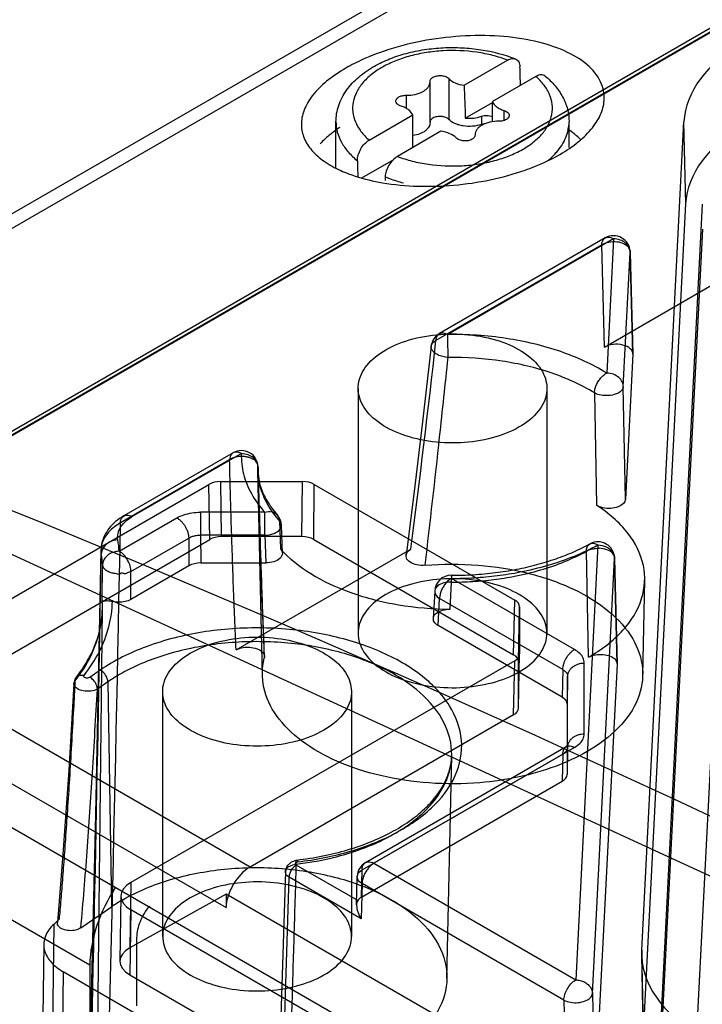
# Model space of a CAD drawing. Header units: millimetres. Extents: x 53 to 409, y 154 to 491.
# Tile 13 of 42: x 77 to 97, y 362 to 392. Entities that reach past the tile are written whole.
import ezdxf

# ---------------------------------------------------------------- set-up
doc = ezdxf.new("R2010")
doc.units = ezdxf.units.MM
doc.header["$LTSCALE"] = 41.89985
doc.layers.get('0').update_dxf_attribs({"linetype": 'CONTINUOUS'})

msp = doc.modelspace()

# ---------------------------------------------------------------- linework, layer by layer
at = {"color": 7, "linetype": 'Continuous'}
for p, q in [((257.179, 490.439), (66.98, 380.628)), ((257.994, 490.473), (67.769, 380.647)), ((76.234, 379.45), (168.612, 432.785)), ((76.434, 379.43), (168.812, 432.765)), ((168.53, 432.618), (76.151, 379.284)), ((94.27, 382.114), (169.633, 425.625)), ((90.055, 389.973), (91.362, 390.727)), ((92.211, 390.237), (90.904, 389.483)), ((89.033, 390.076), (89.033, 390.091)), ((89.033, 388.851), (89.033, 390.076)), ((89.596, 390.174), (89.596, 388.949)), ((88.315, 389.672), (88.315, 389.272)), ((90.092, 388.989), (90.904, 389.457)), ((87.205, 388.327), (88.512, 389.082)), ((90.577, 389.042), (90.577, 388.797)), ((91.252, 389.218), (91.252, 388.914)), ((86.208, 387.499), (86.208, 388.874)), ((93.208, 388.104), (93.208, 388.874)), ((95.389, 364.008), (96.656, 388.877)), ((96.708, 386.415), (96.656, 388.877)), ((89.361, 388.592), (88.054, 387.837)), ((90.383, 388.488), (90.383, 388.474)), ((90.383, 388.478), (90.383, 388.474)), ((86.98, 387.192), (87.943, 387.748)), ((95.442, 361.571), (96.708, 386.415)), ((97.208, 386.406), (95.942, 361.562)), ((95.958, 360.817), (97.223, 385.653)), ((94.188, 385.182), (89.211, 382.308)), ((94.291, 385.39), (89.314, 382.516)), ((94.541, 385.365), (89.564, 382.491)), ((94.27, 382.114), (94.188, 385.182)), ((94.541, 385.365), (94.336, 381.334)), ((94.836, 380.924), (95.041, 384.955)), ((95.122, 381.914), (95.041, 384.97)), ((95.041, 384.955), (95.122, 381.901)), ((98.223, 384.834), (96.958, 359.998)), ((95.122, 381.901), (94.9, 377.55)), ((86.873, 380.872), (86.873, 373.524)), ((92.543, 380.872), (92.543, 373.524)), ((93.971, 380.736), (94.027, 377.367)), ((94.9, 377.55), (94.836, 380.924)), ((83.015, 378.731), (79.739, 376.84)), ((83.118, 378.939), (79.842, 377.048)), ((83.368, 378.914), (80.092, 377.023)), ((83.998, 372.258), (83.867, 378.388)), ((82.773, 376.422), (82.749, 378.076)), ((82.749, 378.076), (85.202, 378.076)), ((85.188, 376.422), (85.202, 378.076)), ((73.769, 373.01), (82.395, 377.991)), ((82.42, 376.338), (82.395, 377.991)), ((85.541, 376.338), (85.556, 377.991)), ((85.556, 377.991), (91.576, 374.515)), ((79.7, 375.985), (81.433, 376.986)), ((82.14, 377.155), (82.14, 376.465)), ((84.07, 377.155), (82.14, 377.155)), ((84.07, 376.465), (84.07, 377.155)), ((84.514, 376.886), (84.542, 376.054)), ((84.599, 375.926), (84.57, 376.764)), ((74.505, 371.768), (82.42, 376.338)), ((80.053, 375.38), (81.787, 376.381)), ((81.787, 376.381), (81.794, 375.547)), ((82.14, 376.465), (82.148, 375.632)), ((84.07, 376.465), (82.14, 376.465)), ((85.188, 376.422), (82.773, 376.422)), ((84.07, 376.465), (84.099, 375.632)), ((85.541, 376.338), (91.541, 372.874)), ((83.209, 373.02), (88.458, 376.051)), ((94.073, 376.175), (93.408, 363.115)), ((93.794, 372.804), (93.729, 375.984)), ((93.908, 362.706), (94.573, 375.766)), ((94.648, 372.604), (94.573, 375.779)), ((94.573, 375.766), (94.648, 372.591)), ((79.19, 374.483), (79.2, 375.569)), ((81.794, 375.547), (80.045, 374.537)), ((82.148, 375.632), (84.099, 375.632)), ((80.045, 374.537), (80.053, 375.38)), ((93.371, 373.035), (89.673, 375.17)), ((95.418, 372.258), (95.479, 375.116)), ((89.636, 374.244), (89.676, 375.057)), ((89.174, 374.788), (89.13, 373.965)), ((89.277, 373.752), (89.32, 374.565)), ((93.018, 372.43), (89.32, 374.565)), ((91.541, 372.874), (91.576, 374.515)), ((78.338, 294.089), (79.195, 374.268)), ((91.688, 372.67), (91.723, 374.311)), ((91.723, 374.311), (91.723, 372.9)), ((66.019, 373.728), (203.907, 294.121)), ((93, 371.602), (89.277, 373.752)), ((91.688, 371.272), (91.723, 372.9)), ((91.576, 372.696), (80.045, 366.039)), ((91.541, 371.072), (91.576, 372.696)), ((91.688, 371.276), (91.688, 372.67)), ((93.664, 370.502), (93.664, 372.627)), ((94.648, 372.591), (93.974, 359.366)), ((79.132, 372.416), (78.813, 372.197)), ((93.018, 372.43), (93, 371.602)), ((93.164, 372.226), (93.147, 371.398)), ((93.164, 370.101), (93.164, 372.226)), ((79.362, 372.064), (79.043, 371.845)), ((79.362, 372.064), (79.471, 365.311)), ((83.627, 366.502), (74.505, 371.768)), ((81.004, 371.768), (81.004, 364.42)), ((86.674, 371.768), (86.674, 364.42)), ((93.147, 371.398), (93.147, 369.282)), ((91.541, 371.072), (83.627, 366.502)), ((73.813, 370.535), (82.907, 365.285)), ((87.096, 366.64), (93.121, 370.119)), ((93.371, 370.094), (87.346, 366.615)), ((93.164, 370.101), (93.147, 369.278)), ((86.993, 366.418), (93.018, 369.897)), ((89.54, 363.155), (89.683, 369.853)), ((93.018, 369.897), (93, 369.077)), ((86.974, 365.598), (93, 369.077)), ((70.687, 368.258), (78.819, 363.563)), ((86.861, 365.498), (85.018, 366.562)), ((87.346, 366.615), (93.408, 363.115)), ((84.688, 366.366), (84.482, 359.731)), ((86.974, 365.598), (86.993, 366.418)), ((80.045, 366.039), (80.015, 364.073)), ((84.598, 359.561), (84.806, 366.197)), ((86.968, 364.948), (84.806, 366.197)), ((86.827, 365.367), (86.846, 366.218)), ((86.993, 366.006), (86.968, 364.948)), ((93.054, 362.507), (86.993, 366.006)), ((82.914, 365.689), (80.015, 364.073)), ((82.914, 365.689), (82.907, 365.285)), ((194.932, 301.017), (82.914, 365.689)), ((79.753, 365.636), (79.723, 363.68)), ((78.549, 364.677), (79.471, 365.311)), ((80.045, 365.222), (80.016, 363.271)), ((190.588, 301.402), (80.045, 365.222)), ((77.733, 364.783), (76.789, 291.294)), ((80.233, 362.338), (80.233, 364.379)), ((95.442, 361.571), (95.389, 364.008)), ((95.44, 361.423), (95.387, 363.86)), ((78.02, 363.359), (77.012, 289.814)), ((84.598, 359.561), (78.02, 363.359)), ((78.819, 363.563), (78.819, 361.522)), ((80.016, 363.271), (190.618, 299.416)), ((93.908, 362.706), (93.974, 359.366)), ((93.054, 362.507), (93.121, 359.17))]:
    msp.add_line(p, q, dxfattribs=at)
for points in [[(89.067, 382.139), (88.804, 379.865), (88.553, 377.774), (88.313, 375.868)], [(199.975, 303.896), (149.162, 339.233), (121.93, 354.955), (67.473, 380.029)], [(84.06, 372.823), (83.988, 374.57), (83.923, 376.467), (83.866, 378.516)], [(79.153, 376.02), (78.99, 368.078), (78.79, 359.746), (78.551, 351.021)], [(78.409, 372.198), (78.358, 372.108), (78.337, 372.007)], [(78.337, 372.006), (78.185, 369.411), (78.022, 367.021), (77.843, 364.836)], [(93.164, 370.097), (93.181, 370.164), (93.121, 370.119)], [(85.033, 366.713), (84.86, 366.654), (84.736, 366.53), (84.689, 366.368)], [(77.434, 364.184), (77.099, 339.669), (76.763, 315.155), (76.426, 290.64)]]:
    msp.add_lwpolyline(points, dxfattribs=at)
for centre, radius, start, end in [((89.961, 384.164), 7.213, 109.8, 112.3355), ((88.348, 385.636), 3.679, 123.4068, 126.2886), ((87.373, 388.874), 1.165, 179.6415, 180.0007), ((90.284, 388.474), 0.0994, 359.1581, 359.9738), ((91.188, 385.804), 3.473, 51.3408, 55.4315), ((91.351, 386.01), 3.21, 49.6817, 51.3079), ((91.498, 386.181), 2.985, 45.9313, 49.7073), ((91.359, 389.252), 1.957, 318.3943, 318.6469), ((88.715, 393.537), 6.584, 258.4691, 260.2845), ((94.541, 384.957), 0.5, 1.5213, 119.9755), ((89.564, 382.083), 0.5, 119.9693, 173.5405), ((-328.644, 429.377), 420.498, 352.71434, 353.57311), ((83.368, 378.506), 0.5, 1.3015, 119.9999), ((84.07, 376.747), 0.5, 1.9879, 41.7917), ((-2395.308, 423.947), 2475.495, 358.331387, 358.909632), ((76.368, 375.765), 3.339, 3.7706, 9.6385), ((94.073, 375.767), 0.5, 1.3513, 118.1117), ((76.035, 375.361), 3.172, 3.7719, 9.6422), ((89.673, 374.762), 0.5, 90.0589, 176.9812), ((82.258, 367.849), 5.114, 119.9299, 124.4926), ((87.346, 366.207), 0.5, 119.9999, 178.6954), ((82.337, 361.135), 5.065, 119.9642, 124.4583), ((73.777, 369.027), 5.802, 312.992, 315.2228)]:
    msp.add_arc(centre, radius, start, end, dxfattribs=at)
for centre, major_axis, ratio, start_param, end_param in [((102.754, 388.773), (6.101, -0.001), 0.577272, 2.356387, 3.112261), ((89.708, 370.574), (-2.444, 110.571), 0.022659, -1.394968, -1.389891), ((90.211, 401.974), (-0.489, 22.114), 0.022659, -4.139271, -4.085326), ((91.586, 401.18), (0.502, 21.543), 0.022657, -4.1379, -4.103816), ((87.83, 400.599), (-0.489, 22.114), 0.022659, -2.171614, -2.11907), ((102.806, 386.311), (6.101, -0.001), 0.577272, 2.356387, 3.112261), ((89.708, 370.574), (-2.444, 110.571), 0.022659, 1.414735, 1.419), ((89.708, 370.574), (2.509, 107.714), 0.022657, 1.416106, 1.417134), ((94.622, 381.909), (0.5, 0.001), 0.579785, -0.030488, 2.352168), ((82.749, 377.787), (0.5, 0), 0.577387, 1.571119, 2.356372), ((85.202, 377.787), (0.5, 0), 0.577415, 0.785339, 1.570611), ((82.773, 376.134), (0.5, 0), 0.577387, 1.571119, 2.356372), ((85.187, 376.134), (0.5, 0), 0.577415, 0.785339, 1.570611), ((82.148, 375.343), (0.5, 0), 0.577415, 1.57099, 2.356262), ((91.223, 374.311), (0.5, 0), 0.577269, -0.000059, 0.785213), ((91.188, 372.67), (0.5, 0), 0.577269, -0.000059, 0.785213), ((91.223, 372.9), (0.5, 0), 0.577269, -0.785205, 0.000067), ((92.647, 371.398), (0.5, 0), 0.577269, -0.000059, 0.785213), ((91.188, 371.276), (0.5, 0), 0.577269, -0.785205, 0.000067), ((92.647, 369.282), (0.5, 0), 0.577269, -0.785205, 0.000067), ((83.615, 365.693), (0.513, 0.859), 0.56719, 0.793813, 2.364609), ((80.753, 365.631), (1, 0), 0.577342, 2.356351, 3.927147), ((87.328, 365.394), (0.5, 0), 0.577254, 2.356389, 2.773474), ((80.723, 363.665), (1, -0.015), 0.567351, 2.364932, 3.935728), ((101.488, 363.905), (6.101, 0.001), 0.577266, 3.112135, 3.926805)]:
    msp.add_ellipse(centre, major_axis=major_axis, ratio=ratio, start_param=start_param, end_param=end_param, dxfattribs=at)
for points, knots in [([(94.263, 389.574), (94.268, 389.769), (94.154, 390.194), (93.667, 390.705), (92.942, 391.094), (92.018, 391.356), (90.947, 391.481), (89.413, 391.45), (88.25, 391.214), (87.517, 390.95)], [0, 0, 0, 0, 0.076664, 0.164063, 0.270531, 0.397036, 0.540052, 0.693475, 1, 1, 1, 1]), ([(87.364, 390.548), (87.511, 390.63), (87.824, 390.778), (88.328, 390.942), (88.866, 391.053), (89.426, 391.109), (89.994, 391.108), (90.729, 391.034), (91.265, 390.896), (91.6, 390.763)], [0, 0, 0, 0, 0.115504, 0.236985, 0.363303, 0.492733, 0.623234, 0.752652, 1, 1, 1, 1]), ([(87.22, 390.835), (87.156, 390.809), (86.911, 390.704), (86.672, 390.584), (86.501, 390.485)], [0, 0, 0, 0, 0.259644, 1, 1, 1, 1]), ([(91.362, 390.727), (91.216, 390.783), (90.91, 390.878), (90.265, 391.004), (89.591, 391.032), (88.926, 390.963), (88.45, 390.864), (88.009, 390.72), (87.737, 390.592), (87.61, 390.521)], [0, 0, 0, 0, 0.121243, 0.24828, 0.510278, 0.640579, 0.767034, 0.887437, 1, 1, 1, 1]), ([(91.362, 390.727), (91.382, 390.739), (91.423, 390.759), (91.486, 390.776), (91.545, 390.778), (91.583, 390.77), (91.6, 390.763)], [0, 0, 0, 0, 0.284308, 0.543258, 0.77946, 1, 1, 1, 1]), ([(86.501, 390.485), (86.301, 390.369), (85.94, 390.128), (85.506, 389.704), (85.23, 389.253), (85.166, 388.928), (85.17, 388.778)], [0, 0, 0, 0, 0.307435, 0.573625, 0.800451, 1, 1, 1, 1]), ([(86.208, 388.874), (86.208, 388.958), (86.222, 389.126), (86.285, 389.373), (86.387, 389.608), (86.572, 389.908), (86.889, 390.244), (87.198, 390.454), (87.364, 390.548)], [0, 0, 0, 0, 0.118068, 0.23662, 0.356448, 0.478243, 0.730636, 1, 1, 1, 1]), ([(87.61, 390.521), (87.492, 390.454), (87.276, 390.311), (87.006, 390.055), (86.815, 389.773), (86.711, 389.472), (86.699, 389.163), (86.783, 388.86), (86.955, 388.573), (87.115, 388.406), (87.205, 388.327)], [0, 0, 0, 0, 0.149837, 0.285839, 0.409237, 0.52335, 0.633545, 0.746215, 0.867084, 1, 1, 1, 1]), ([(91.6, 390.763), (91.619, 390.755), (91.657, 390.731), (91.7, 390.675), (91.726, 390.604), (91.732, 390.55), (91.733, 390.522)], [0, 0, 0, 0, 0.220143, 0.452134, 0.709929, 1, 1, 1, 1]), ([(89.033, 390.091), (89.033, 390.102), (89.037, 390.126), (89.055, 390.159), (89.083, 390.189), (89.107, 390.206), (89.121, 390.213)], [0, 0, 0, 0, 0.217787, 0.450978, 0.710339, 1, 1, 1, 1]), ([(89.121, 390.213), (89.157, 390.234), (89.242, 390.262), (89.374, 390.268), (89.499, 390.242), (89.571, 390.2), (89.596, 390.174)], [0, 0, 0, 0, 0.247611, 0.52097, 0.782437, 1, 1, 1, 1]), ([(91.806, 388.044), (91.923, 388.111), (92.14, 388.254), (92.41, 388.51), (92.601, 388.792), (92.705, 389.092), (92.716, 389.401), (92.633, 389.705), (92.461, 389.992), (92.301, 390.158), (92.211, 390.237)], [0, 0, 0, 0, 0.149837, 0.285839, 0.409237, 0.52335, 0.633545, 0.746215, 0.867084, 1, 1, 1, 1]), ([(92.488, 390.25), (92.471, 390.263), (92.432, 390.284), (92.361, 390.291), (92.285, 390.275), (92.236, 390.252), (92.211, 390.237)], [0, 0, 0, 0, 0.215791, 0.445388, 0.704682, 1, 1, 1, 1]), ([(92.488, 390.25), (92.595, 390.161), (92.793, 389.968), (93.026, 389.633), (93.174, 389.264), (93.208, 389.003), (93.208, 388.874)], [0, 0, 0, 0, 0.261951, 0.513325, 0.758153, 1, 1, 1, 1]), ([(88.315, 389.672), (88.407, 389.671), (88.582, 389.688), (88.784, 389.758), (88.911, 389.843), (88.979, 389.914), (89.023, 389.992), (89.033, 390.049), (89.033, 390.076)], [0, 0, 0, 0, 0.305894, 0.582933, 0.704095, 0.812324, 0.909454, 1, 1, 1, 1]), ([(89.596, 390.174), (89.649, 390.118), (89.798, 390.026), (89.964, 389.985), (90.055, 389.973)], [0, 0, 0, 0, 0.45555, 1, 1, 1, 1]), ([(88.007, 389.499), (88.007, 389.51), (88.012, 389.534), (88.03, 389.567), (88.058, 389.597), (88.082, 389.614), (88.095, 389.621)], [0, 0, 0, 0, 0.217777, 0.450899, 0.710302, 1, 1, 1, 1]), ([(88.095, 389.621), (88.126, 389.639), (88.199, 389.665), (88.275, 389.673), (88.315, 389.672)], [0, 0, 0, 0, 0.474453, 1, 1, 1, 1]), ([(88.164, 389.347), (88.142, 389.354), (88.101, 389.371), (88.05, 389.406), (88.016, 389.45), (88.007, 389.483), (88.007, 389.499)], [0, 0, 0, 0, 0.302894, 0.568652, 0.796839, 1, 1, 1, 1]), ([(88.512, 389.082), (88.488, 389.143), (88.412, 389.227), (88.284, 389.303), (88.206, 389.334), (88.164, 389.347)], [0, 0, 0, 0, 0.441885, 0.707388, 1, 1, 1, 1]), ([(90.904, 389.483), (90.928, 389.421), (91.004, 389.338), (91.132, 389.262), (91.21, 389.231), (91.252, 389.218)], [0, 0, 0, 0, 0.441885, 0.707388, 1, 1, 1, 1]), ([(92.932, 387.899), (93.127, 388.012), (93.48, 388.248), (93.909, 388.664), (94.186, 389.106), (94.26, 389.425), (94.263, 389.574)], [0, 0, 0, 0, 0.304557, 0.570255, 0.798572, 1, 1, 1, 1]), ([(89.596, 388.949), (89.571, 388.975), (89.499, 389.017), (89.374, 389.043), (89.242, 389.037), (89.157, 389.009), (89.121, 388.989)], [0, 0, 0, 0, 0.217563, 0.47903, 0.752389, 1, 1, 1, 1]), ([(90.092, 388.989), (90.175, 388.98), (90.34, 388.981), (90.501, 389.016), (90.577, 389.042)], [0, 0, 0, 0, 0.511346, 1, 1, 1, 1]), ([(90.577, 389.042), (90.629, 389.061), (90.741, 389.076), (90.852, 389.057), (90.903, 389.037)], [0, 0, 0, 0, 0.502585, 1, 1, 1, 1]), ([(91.252, 389.218), (91.274, 389.211), (91.315, 389.194), (91.366, 389.158), (91.4, 389.115), (91.409, 389.081), (91.409, 389.066)], [0, 0, 0, 0, 0.302894, 0.568652, 0.796839, 1, 1, 1, 1]), ([(91.409, 389.066), (91.409, 389.054), (91.404, 389.03), (91.386, 388.997), (91.358, 388.967), (91.334, 388.951), (91.321, 388.943)], [0, 0, 0, 0, 0.217777, 0.450899, 0.710302, 1, 1, 1, 1]), ([(85.17, 388.778), (85.172, 388.644), (85.234, 388.365), (85.482, 387.989), (85.864, 387.663), (86.177, 387.493), (86.35, 387.415)], [0, 0, 0, 0, 0.211887, 0.439902, 0.700129, 1, 1, 1, 1]), ([(86.208, 388.881), (86.207, 388.776), (86.236, 388.561), (86.364, 388.25), (86.573, 387.958), (86.753, 387.786), (86.853, 387.705)], [0, 0, 0, 0, 0.227296, 0.464733, 0.720597, 1, 1, 1, 1]), ([(89.033, 388.851), (89.033, 388.829), (89.026, 388.784), (88.998, 388.719), (88.951, 388.658), (88.865, 388.581), (88.72, 388.506), (88.589, 388.473), (88.519, 388.462)], [0, 0, 0, 0, 0.095241, 0.195251, 0.303646, 0.422621, 0.69305, 1, 1, 1, 1]), ([(89.121, 388.989), (89.107, 388.981), (89.084, 388.965), (89.055, 388.935), (89.037, 388.902), (89.033, 388.879), (89.033, 388.868)], [0, 0, 0, 0, 0.289378, 0.54881, 0.782211, 1, 1, 1, 1]), ([(90.577, 388.797), (90.492, 388.767), (90.309, 388.731), (90.077, 388.739), (89.899, 388.777), (89.748, 388.832), (89.647, 388.895), (89.596, 388.949)], [0, 0, 0, 0, 0.261537, 0.533407, 0.664326, 0.787312, 1, 1, 1, 1]), ([(91.101, 388.892), (91.009, 388.894), (90.834, 388.877), (90.632, 388.807), (90.505, 388.722), (90.437, 388.651), (90.393, 388.572), (90.383, 388.516), (90.383, 388.488)], [0, 0, 0, 0, 0.305894, 0.582933, 0.704095, 0.812324, 0.909454, 1, 1, 1, 1]), ([(90.684, 388.82), (90.675, 388.819), (90.638, 388.815), (90.602, 388.806), (90.577, 388.797)], [0, 0, 0, 0, 0.258109, 1, 1, 1, 1]), ([(91.321, 388.943), (91.29, 388.925), (91.217, 388.899), (91.141, 388.892), (91.101, 388.892)], [0, 0, 0, 0, 0.474453, 1, 1, 1, 1]), ([(92.828, 387.959), (92.944, 388.091), (93.09, 388.31), (93.191, 388.633), (93.208, 388.795), (93.208, 388.874)], [0, 0, 0, 0, 0.522115, 0.764213, 1, 1, 1, 1]), ([(86.17, 388.602), (86.13, 388.572), (85.975, 388.453), (85.83, 388.32), (85.732, 388.213)], [0, 0, 0, 0, 0.259607, 1, 1, 1, 1]), ([(89.82, 388.391), (89.767, 388.447), (89.618, 388.538), (89.452, 388.58), (89.361, 388.592)], [0, 0, 0, 0, 0.45555, 1, 1, 1, 1]), ([(90.383, 388.472), (90.383, 388.461), (90.379, 388.437), (90.36, 388.405), (90.332, 388.375), (90.308, 388.359), (90.295, 388.351)], [0, 0, 0, 0, 0.217789, 0.45119, 0.710622, 1, 1, 1, 1]), ([(86.853, 387.705), (86.852, 387.764), (86.872, 387.889), (86.948, 388.064), (87.059, 388.218), (87.155, 388.298), (87.205, 388.327)], [0, 0, 0, 0, 0.239452, 0.502642, 0.764076, 1, 1, 1, 1]), ([(90.295, 388.351), (90.259, 388.33), (90.174, 388.303), (90.042, 388.296), (89.917, 388.322), (89.845, 388.364), (89.82, 388.391)], [0, 0, 0, 0, 0.247611, 0.52097, 0.782437, 1, 1, 1, 1]), ([(88.054, 387.837), (88.003, 387.808), (87.906, 387.728), (87.791, 387.578), (87.71, 387.407), (87.685, 387.284), (87.683, 387.226)], [0, 0, 0, 0, 0.237506, 0.500589, 0.763686, 1, 1, 1, 1]), ([(88.054, 387.837), (88.2, 387.782), (88.506, 387.686), (89.151, 387.56), (89.825, 387.532), (90.49, 387.602), (90.966, 387.701), (91.407, 387.845), (91.679, 387.973), (91.806, 388.044)], [0, 0, 0, 0, 0.121243, 0.24828, 0.510278, 0.640579, 0.767034, 0.887437, 1, 1, 1, 1]), ([(91.891, 387.428), (91.985, 387.461), (92.342, 387.595), (92.688, 387.758), (92.932, 387.899)], [0, 0, 0, 0, 0.262193, 1, 1, 1, 1]), ([(92.552, 387.697), (92.577, 387.717), (92.672, 387.796), (92.761, 387.883), (92.822, 387.952)], [0, 0, 0, 0, 0.258189, 1, 1, 1, 1]), ([(86.35, 387.415), (86.428, 387.379), (86.768, 387.24), (87.124, 387.143), (87.399, 387.087)], [0, 0, 0, 0, 0.233453, 1, 1, 1, 1]), ([(87.604, 387.048), (88.308, 386.928), (89.77, 386.897), (91.202, 387.185), (91.891, 387.428)], [0, 0, 0, 0, 0.494367, 1, 1, 1, 1]), ([(87.683, 387.226), (87.727, 387.208), (87.906, 387.138), (88.09, 387.08), (88.231, 387.042)], [0, 0, 0, 0, 0.24388, 1, 1, 1, 1]), ([(94.188, 385.182), (94.191, 385.238), (94.214, 385.352), (94.379, 385.439), (94.489, 385.395), (94.541, 385.365)], [0, 0, 0, 0, 0.342009, 0.637866, 1, 1, 1, 1]), ([(94.188, 385.182), (94.251, 385.224), (94.403, 385.281), (94.64, 385.29), (94.796, 385.247), (94.864, 385.21)], [0, 0, 0, 0, 0.323352, 0.672336, 1, 1, 1, 1]), ([(95.041, 384.955), (95.04, 385.004), (95.01, 385.109), (94.909, 385.248), (94.739, 385.337), (94.61, 385.362), (94.541, 385.365)], [0, 0, 0, 0, 0.206659, 0.450219, 0.707865, 1, 1, 1, 1]), ([(94.864, 385.21), (94.9, 385.191), (94.963, 385.147), (95.029, 385.057), (95.042, 384.988), (95.041, 384.955)], [0, 0, 0, 0, 0.372641, 0.700053, 1, 1, 1, 1]), ([(87.703, 382.03), (87.956, 382.175), (88.535, 382.397), (89.466, 382.534), (90.422, 382.489), (91.301, 382.265), (92.01, 381.882), (92.481, 381.361), (92.598, 380.717), (92.292, 380.116), (91.926, 379.838), (91.713, 379.715)], [0, 0, 0, 0, 0.12288, 0.258, 0.394375, 0.524119, 0.637204, 0.730344, 0.810577, 0.896245, 1, 1, 1, 1]), ([(89.211, 382.308), (89.212, 382.339), (89.221, 382.398), (89.258, 382.474), (89.299, 382.508), (89.32, 382.52)], [0, 0, 0, 0, 0.37652, 0.703313, 1, 1, 1, 1]), ([(89.32, 382.52), (89.342, 382.531), (89.395, 382.544), (89.481, 382.532), (89.536, 382.507), (89.564, 382.491)], [0, 0, 0, 0, 0.292526, 0.620526, 1, 1, 1, 1]), ([(94.336, 381.334), (93.904, 381.6), (92.92, 382.042), (91.302, 382.423), (90.151, 382.499), (89.564, 382.491)], [0, 0, 0, 0, 0.306636, 0.645045, 1, 1, 1, 1]), ([(89.575, 381.802), (89.522, 381.805), (89.441, 381.817), (89.338, 381.849), (89.25, 381.886), (89.176, 381.932), (89.122, 381.985), (89.095, 382.023), (89.076, 382.061), (89.065, 382.102), (89.066, 382.145), (89.079, 382.19), (89.106, 382.232), (89.15, 382.274), (89.188, 382.297), (89.211, 382.308)], [0, 0, 0, 0, 0.179705, 0.271535, 0.356769, 0.500474, 0.558623, 0.608447, 0.654494, 0.700693, 0.748009, 0.798096, 0.8535, 0.915967, 1, 1, 1, 1]), ([(89.575, 381.802), (89.58, 381.854), (89.584, 381.972), (89.563, 382.15), (89.574, 382.327), (89.569, 382.44), (89.564, 382.491)], [0, 0, 0, 0, 0.230016, 0.509204, 0.77811, 1, 1, 1, 1]), ([(91.713, 379.715), (91.46, 379.569), (90.881, 379.347), (89.95, 379.21), (88.994, 379.256), (88.115, 379.48), (87.406, 379.863), (86.935, 380.384), (86.818, 381.028), (87.124, 381.629), (87.49, 381.907), (87.703, 382.03)], [0, 0, 0, 0, 0.12288, 0.258, 0.394375, 0.524119, 0.637204, 0.730344, 0.810577, 0.896245, 1, 1, 1, 1]), ([(88.886, 375.562), (89.037, 376.845), (89.271, 378.925), (89.492, 381.006), (89.575, 381.802)], [0, 0, 0, 0, 0.617548, 1, 1, 1, 1]), ([(93.971, 380.736), (93.573, 380.981), (92.668, 381.387), (91.177, 381.738), (90.117, 381.809), (89.575, 381.802)], [0, 0, 0, 0, 0.306427, 0.644875, 1, 1, 1, 1]), ([(94.08, 381.079), (94.103, 381.116), (94.153, 381.186), (94.24, 381.272), (94.305, 381.317), (94.337, 381.334)], [0, 0, 0, 0, 0.358383, 0.702007, 1, 1, 1, 1]), ([(94.836, 380.924), (94.835, 380.974), (94.811, 381.08), (94.699, 381.21), (94.538, 381.311), (94.405, 381.334), (94.336, 381.334)], [0, 0, 0, 0, 0.208424, 0.443391, 0.707647, 1, 1, 1, 1]), ([(93.971, 380.736), (93.972, 380.773), (93.982, 380.851), (94.02, 380.967), (94.057, 381.042), (94.08, 381.079)], [0, 0, 0, 0, 0.309225, 0.646759, 1, 1, 1, 1]), ([(94.836, 380.924), (94.833, 380.879), (94.772, 380.777), (94.607, 380.692), (94.396, 380.648), (94.174, 380.658), (94.031, 380.702), (93.971, 380.736)], [0, 0, 0, 0, 0.139712, 0.326761, 0.554094, 0.790331, 1, 1, 1, 1]), ([(67.769, 380.647), (90.687, 371.89), (136.753, 349.557), (179.123, 320.962), (200.104, 304.898)], [0, 0, 0, 0, 0.481448, 1, 1, 1, 1]), ([(83.368, 378.914), (83.34, 378.93), (83.285, 378.955), (83.2, 378.967), (83.147, 378.954), (83.125, 378.942)], [0, 0, 0, 0, 0.378788, 0.706931, 1, 1, 1, 1]), ([(83.209, 373.02), (83.181, 373.655), (83.128, 374.924), (83.064, 376.827), (83.029, 378.096), (83.014, 378.73)], [0, 0, 0, 0, 0.333546, 0.666923, 1, 1, 1, 1]), ([(83.125, 378.942), (83.103, 378.931), (83.062, 378.896), (83.025, 378.82), (83.016, 378.762), (83.015, 378.731)], [0, 0, 0, 0, 0.296388, 0.623106, 1, 1, 1, 1]), ([(83.868, 378.506), (83.869, 378.522), (83.865, 378.553), (83.854, 378.597), (83.827, 378.63), (83.807, 378.667), (83.785, 378.702), (83.761, 378.732), (83.733, 378.742), (83.704, 378.745), (83.681, 378.767), (83.649, 378.783), (83.611, 378.797), (83.567, 378.806), (83.517, 378.816), (83.461, 378.827), (83.397, 378.832), (83.328, 378.83), (83.252, 378.822), (83.173, 378.804), (83.091, 378.775), (83.04, 378.747), (83.015, 378.731)], [0, 0, 0, 0, 0.046786, 0.091633, 0.125528, 0.169005, 0.213358, 0.248691, 0.276261, 0.297254, 0.329407, 0.364194, 0.403121, 0.445655, 0.494558, 0.549815, 0.610902, 0.678127, 0.751448, 0.830384, 0.91405, 1, 1, 1, 1]), ([(83.368, 378.914), (83.36, 378.711), (83.406, 378.291), (83.653, 377.687), (83.917, 377.327), (84.07, 377.155)], [0, 0, 0, 0, 0.315059, 0.643858, 1, 1, 1, 1]), ([(83.868, 378.506), (83.867, 378.555), (83.837, 378.661), (83.735, 378.799), (83.566, 378.886), (83.437, 378.913), (83.369, 378.914)], [0, 0, 0, 0, 0.209927, 0.452164, 0.708021, 1, 1, 1, 1]), ([(83.868, 378.506), (83.861, 378.319), (83.902, 377.932), (84.13, 377.376), (84.373, 377.044), (84.514, 376.886)], [0, 0, 0, 0, 0.314817, 0.643667, 1, 1, 1, 1]), ([(83.867, 378.388), (83.87, 378.232), (83.924, 377.916), (84.13, 377.472), (84.33, 377.207), (84.443, 377.08)], [0, 0, 0, 0, 0.321349, 0.649408, 1, 1, 1, 1]), ([(83.868, 378.506), (83.884, 377.859), (83.92, 376.576), (83.982, 374.665), (84.03, 373.4), (84.057, 372.773)], [0, 0, 0, 0, 0.338155, 0.671463, 1, 1, 1, 1]), ([(94.9, 377.55), (94.898, 377.502), (94.838, 377.394), (94.669, 377.304), (94.454, 377.261), (94.228, 377.277), (94.085, 377.329), (94.027, 377.367)], [0, 0, 0, 0, 0.145331, 0.333223, 0.557848, 0.791346, 1, 1, 1, 1]), ([(84.07, 377.155), (84.14, 377.176), (84.28, 377.191), (84.471, 377.088), (84.513, 376.953), (84.514, 376.886)], [0, 0, 0, 0, 0.362343, 0.668186, 1, 1, 1, 1]), ([(93.794, 372.804), (94.172, 373.022), (94.827, 373.51), (95.464, 374.497), (95.526, 375.605), (94.989, 376.627), (94.381, 377.137), (94.027, 377.367)], [0, 0, 0, 0, 0.22793, 0.419451, 0.593409, 0.77958, 1, 1, 1, 1]), ([(79.842, 377.048), (79.754, 376.997), (79.593, 376.886), (79.395, 376.686), (79.256, 376.469), (79.174, 376.245), (79.154, 376.093), (79.153, 376.02)], [0, 0, 0, 0, 0.235452, 0.451608, 0.647912, 0.830317, 1, 1, 1, 1]), ([(79.66, 376.325), (79.645, 376.408), (79.663, 376.596), (79.829, 376.844), (79.996, 376.967), (80.092, 377.023)], [0, 0, 0, 0, 0.293429, 0.617569, 1, 1, 1, 1]), ([(79.739, 376.84), (79.742, 376.899), (79.767, 377.015), (79.935, 377.095), (80.042, 377.052), (80.092, 377.023)], [0, 0, 0, 0, 0.35645, 0.64636, 1, 1, 1, 1]), ([(81.433, 376.986), (81.499, 377.024), (81.645, 377.087), (81.884, 377.143), (82.054, 377.155), (82.14, 377.155)], [0, 0, 0, 0, 0.308424, 0.64622, 1, 1, 1, 1]), ([(81.433, 376.986), (81.457, 376.972), (81.506, 376.938), (81.561, 376.887), (81.602, 376.84), (81.631, 376.803), (81.658, 376.765), (81.681, 376.726), (81.703, 376.687), (81.723, 376.647), (81.741, 376.604), (81.761, 376.545), (81.78, 376.471), (81.786, 376.41), (81.787, 376.381)], [0, 0, 0, 0, 0.113366, 0.24321, 0.308751, 0.373656, 0.437239, 0.49892, 0.559341, 0.621666, 0.685354, 0.749769, 0.877833, 1, 1, 1, 1]), ([(84.07, 376.465), (84.149, 376.467), (84.298, 376.491), (84.482, 376.576), (84.598, 376.733), (84.55, 376.848), (84.514, 376.886)], [0, 0, 0, 0, 0.312783, 0.582086, 0.795418, 1, 1, 1, 1]), ([(79.739, 376.84), (79.611, 376.765), (79.387, 376.596), (79.166, 376.26), (79.143, 376.006), (79.162, 375.892)], [0, 0, 0, 0, 0.379968, 0.70436, 1, 1, 1, 1]), ([(79.66, 376.325), (79.573, 376.32), (79.406, 376.274), (79.216, 376.116), (79.163, 375.963), (79.162, 375.892)], [0, 0, 0, 0, 0.364014, 0.70116, 1, 1, 1, 1]), ([(81.787, 376.381), (81.807, 376.393), (81.863, 376.42), (81.963, 376.451), (82.062, 376.464), (82.122, 376.466), (82.14, 376.465)], [0, 0, 0, 0, 0.18999, 0.508961, 0.84809, 1, 1, 1, 1]), ([(84.542, 376.054), (84.577, 376.015), (84.626, 375.906), (84.524, 375.743), (84.335, 375.654), (84.182, 375.632), (84.099, 375.632)], [0, 0, 0, 0, 0.200725, 0.405264, 0.675394, 1, 1, 1, 1]), ([(84.542, 376.054), (84.804, 375.764), (85.472, 375.241), (86.685, 374.687), (88.104, 374.333), (89.116, 374.248), (89.636, 374.244)], [0, 0, 0, 0, 0.211509, 0.452535, 0.718266, 1, 1, 1, 1]), ([(88.885, 375.562), (88.803, 375.555), (88.645, 375.564), (88.444, 375.635), (88.302, 375.768), (88.318, 375.951), (88.408, 376.022), (88.458, 376.051)], [0, 0, 0, 0, 0.256501, 0.488243, 0.667735, 0.817882, 1, 1, 1, 1]), ([(91.631, 375.443), (91.836, 375.483), (92.236, 375.574), (92.81, 375.749), (93.344, 375.957), (93.678, 376.12), (93.835, 376.207)], [0, 0, 0, 0, 0.267287, 0.524463, 0.769456, 1, 1, 1, 1]), ([(91.733, 375.361), (92.019, 375.417), (92.572, 375.551), (93.356, 375.821), (93.844, 376.05), (94.073, 376.175)], [0, 0, 0, 0, 0.351243, 0.685077, 1, 1, 1, 1]), ([(93.729, 375.984), (93.727, 376.025), (93.736, 376.108), (93.813, 376.211), (93.946, 376.237), (94.029, 376.201), (94.073, 376.175)], [0, 0, 0, 0, 0.244334, 0.485302, 0.700748, 1, 1, 1, 1]), ([(93.729, 375.984), (93.764, 376.005), (93.843, 376.039), (93.972, 376.069), (94.063, 376.074), (94.109, 376.072)], [0, 0, 0, 0, 0.31223, 0.650431, 1, 1, 1, 1]), ([(94.073, 376.175), (94.159, 376.174), (94.327, 376.136), (94.518, 375.984), (94.571, 375.835), (94.573, 375.766)], [0, 0, 0, 0, 0.367335, 0.706063, 1, 1, 1, 1]), ([(94.573, 375.767), (94.575, 375.82), (94.519, 375.944), (94.336, 376.044), (94.188, 376.07), (94.109, 376.072)], [0, 0, 0, 0, 0.261844, 0.607368, 1, 1, 1, 1]), ([(78.619, 350.678), (78.672, 352.784), (78.879, 361.188), (79.054, 369.592), (79.162, 375.892)], [0, 0, 0, 0, 0.250526, 1, 1, 1, 1]), ([(79.348, 375.859), (79.318, 375.834), (79.265, 375.778), (79.213, 375.678), (79.2, 375.605), (79.2, 375.569)], [0, 0, 0, 0, 0.348992, 0.680481, 1, 1, 1, 1]), ([(79.7, 375.985), (79.657, 375.984), (79.572, 375.973), (79.452, 375.931), (79.38, 375.885), (79.348, 375.859)], [0, 0, 0, 0, 0.333841, 0.673162, 1, 1, 1, 1]), ([(80.053, 375.38), (80.055, 375.433), (80.038, 375.552), (79.954, 375.713), (79.853, 375.873), (79.754, 375.955), (79.7, 375.985)], [0, 0, 0, 0, 0.221704, 0.481984, 0.744397, 1, 1, 1, 1]), ([(91.567, 375.233), (91.83, 375.284), (92.341, 375.406), (93.066, 375.656), (93.517, 375.868), (93.729, 375.984)], [0, 0, 0, 0, 0.349961, 0.684478, 1, 1, 1, 1]), ([(79.718, 375.288), (79.673, 375.288), (79.587, 375.314), (79.456, 375.331), (79.338, 375.383), (79.239, 375.457), (79.202, 375.533), (79.2, 375.569)], [0, 0, 0, 0, 0.218834, 0.417153, 0.628316, 0.824325, 1, 1, 1, 1]), ([(88.885, 375.562), (89.413, 375.606), (90.463, 375.609), (91.971, 375.371), (93.313, 374.909), (94.397, 374.253), (95.151, 373.433), (95.491, 372.476), (95.325, 371.489), (94.701, 370.613), (94.093, 370.168), (93.746, 369.968)], [0, 0, 0, 0, 0.144701, 0.285194, 0.415108, 0.529729, 0.627807, 0.713517, 0.797166, 0.890448, 1, 1, 1, 1]), ([(89.673, 375.262), (89.894, 375.261), (90.335, 375.273), (90.989, 375.334), (91.42, 375.402), (91.631, 375.443)], [0, 0, 0, 0, 0.336865, 0.671581, 1, 1, 1, 1]), ([(80.053, 375.38), (80.035, 375.37), (80, 375.351), (79.941, 375.338), (79.893, 375.3), (79.838, 375.312), (79.794, 375.327), (79.747, 375.331), (79.719, 375.304), (79.718, 375.288)], [0, 0, 0, 0, 0.164206, 0.324805, 0.489554, 0.628225, 0.753161, 0.873627, 1, 1, 1, 1]), ([(91.713, 372.366), (91.925, 372.489), (92.288, 372.765), (92.595, 373.359), (92.488, 373.999), (92.024, 374.523), (91.32, 374.909), (90.441, 375.138), (89.48, 375.187), (88.541, 375.051), (87.957, 374.828), (87.703, 374.681)], [0, 0, 0, 0, 0.103303, 0.188219, 0.26773, 0.36043, 0.473052, 0.602502, 0.739886, 0.876489, 1, 1, 1, 1]), ([(89.673, 375.17), (89.641, 375.151), (89.577, 375.104), (89.494, 375.016), (89.447, 374.947), (89.425, 374.91)], [0, 0, 0, 0, 0.309133, 0.646874, 1, 1, 1, 1]), ([(89.676, 375.057), (89.681, 375.091), (89.683, 375.159), (89.684, 375.204), (89.664, 375.263), (89.673, 375.262)], [0, 0, 0, 0, 0.494169, 0.875327, 1, 1, 1, 1]), ([(89.673, 375.17), (89.905, 375.169), (90.367, 375.182), (91.055, 375.246), (91.509, 375.318), (91.733, 375.361)], [0, 0, 0, 0, 0.335657, 0.668772, 1, 1, 1, 1]), ([(89.673, 375.262), (89.677, 375.261), (89.676, 375.241), (89.679, 375.215), (89.675, 375.186), (89.673, 375.17)], [0, 0, 0, 0, 0.130493, 0.466706, 1, 1, 1, 1]), ([(89.676, 375.057), (89.889, 375.057), (90.315, 375.069), (90.947, 375.127), (91.363, 375.193), (91.567, 375.233)], [0, 0, 0, 0, 0.336774, 0.670986, 1, 1, 1, 1]), ([(89.676, 375.057), (89.598, 375.06), (89.451, 375.046), (89.267, 374.968), (89.158, 374.827), (89.19, 374.664), (89.271, 374.595), (89.319, 374.565)], [0, 0, 0, 0, 0.261488, 0.490741, 0.659836, 0.81067, 1, 1, 1, 1]), ([(89.425, 374.91), (89.403, 374.872), (89.365, 374.794), (89.33, 374.678), (89.32, 374.6), (89.32, 374.565)], [0, 0, 0, 0, 0.361908, 0.706335, 1, 1, 1, 1]), ([(80.045, 374.537), (79.994, 374.508), (79.875, 374.465), (79.687, 374.446), (79.557, 374.461), (79.495, 374.476)], [0, 0, 0, 0, 0.31307, 0.659004, 1, 1, 1, 1]), ([(87.703, 374.681), (87.491, 374.559), (87.127, 374.283), (86.821, 373.688), (86.928, 373.048), (87.392, 372.525), (88.096, 372.139), (88.975, 371.91), (89.936, 371.86), (90.875, 371.997), (91.459, 372.22), (91.713, 372.366)], [0, 0, 0, 0, 0.103303, 0.188219, 0.26773, 0.36043, 0.473052, 0.602502, 0.739886, 0.876489, 1, 1, 1, 1]), ([(78.372, 372.086), (78.558, 372.325), (78.877, 372.825), (79.164, 373.646), (79.206, 374.21), (79.19, 374.483)], [0, 0, 0, 0, 0.352433, 0.681758, 1, 1, 1, 1]), ([(78.409, 372.197), (78.531, 372.354), (78.75, 372.676), (79, 373.192), (79.155, 373.725), (79.193, 374.088), (79.195, 374.268)], [0, 0, 0, 0, 0.264597, 0.516751, 0.760471, 1, 1, 1, 1]), ([(78.645, 372.257), (78.819, 372.481), (79.121, 372.944), (79.415, 373.699), (79.489, 374.221), (79.495, 374.476)], [0, 0, 0, 0, 0.351834, 0.682095, 1, 1, 1, 1]), ([(79.19, 374.483), (79.196, 374.497), (79.261, 374.498), (79.353, 374.505), (79.444, 374.489), (79.495, 374.476)], [0, 0, 0, 0, 0.148832, 0.496313, 1, 1, 1, 1]), ([(89.277, 373.752), (89.228, 373.78), (89.142, 373.846), (89.117, 374.015), (89.233, 374.149), (89.414, 374.227), (89.559, 374.245), (89.636, 374.244)], [0, 0, 0, 0, 0.189719, 0.342691, 0.515618, 0.739848, 1, 1, 1, 1]), ([(89.068, 368.272), (89.364, 368.549), (89.855, 369.165), (90.079, 370.324), (89.655, 371.444), (88.721, 372.374), (87.398, 373.09), (85.783, 373.555), (84.006, 373.733), (82.212, 373.61), (80.553, 373.194), (79.558, 372.709), (79.132, 372.416)], [0, 0, 0, 0, 0.08228, 0.15481, 0.229151, 0.315402, 0.417028, 0.531848, 0.654421, 0.777865, 0.895056, 1, 1, 1, 1]), ([(81.834, 372.926), (82.087, 373.072), (82.666, 373.294), (83.597, 373.431), (84.553, 373.385), (85.432, 373.161), (86.141, 372.778), (86.612, 372.257), (86.729, 371.613), (86.423, 371.012), (86.057, 370.734), (85.844, 370.611)], [0, 0, 0, 0, 0.12288, 0.258, 0.394375, 0.524119, 0.637204, 0.730344, 0.810577, 0.896245, 1, 1, 1, 1]), ([(88.813, 368.123), (89.086, 368.378), (89.54, 368.943), (89.773, 370.003), (89.428, 371.043), (88.611, 371.923), (87.43, 372.616), (85.969, 373.087), (84.342, 373.303), (82.674, 373.249), (81.099, 372.928), (80.133, 372.527), (79.706, 372.281)], [0, 0, 0, 0, 0.082145, 0.154767, 0.228552, 0.31342, 0.413273, 0.526574, 0.648472, 0.772452, 0.891634, 1, 1, 1, 1]), ([(83.209, 373.02), (83.274, 373.057), (83.427, 373.105), (83.665, 373.11), (83.881, 373.051), (84.041, 372.938), (84.069, 372.818), (84.057, 372.771)], [0, 0, 0, 0, 0.216174, 0.457316, 0.682509, 0.859524, 1, 1, 1, 1]), ([(85.844, 370.611), (85.591, 370.465), (85.012, 370.243), (84.081, 370.106), (83.125, 370.152), (82.246, 370.376), (81.537, 370.759), (81.066, 371.28), (80.949, 371.924), (81.255, 372.525), (81.621, 372.803), (81.834, 372.926)], [0, 0, 0, 0, 0.12288, 0.258, 0.394375, 0.524119, 0.637204, 0.730344, 0.810577, 0.896245, 1, 1, 1, 1]), ([(90.529, 369.036), (90.023, 368.994), (89.018, 368.988), (87.568, 369.202), (86.266, 369.622), (85.19, 370.222), (84.403, 370.975), (83.974, 371.859), (83.985, 372.487), (84.057, 372.771)], [0, 0, 0, 0, 0.179661, 0.354255, 0.516631, 0.661538, 0.787023, 0.89646, 1, 1, 1, 1]), ([(93.018, 372.43), (93.018, 372.457), (93.024, 372.517), (93.042, 372.59), (93.063, 372.65), (93.081, 372.694), (93.098, 372.728), (93.112, 372.755), (93.123, 372.775), (93.135, 372.794), (93.151, 372.82), (93.174, 372.852), (93.203, 372.889), (93.245, 372.937), (93.3, 372.988), (93.348, 373.021), (93.371, 373.035)], [0, 0, 0, 0, 0.114247, 0.244816, 0.310609, 0.375688, 0.439372, 0.470508, 0.501088, 0.531856, 0.56317, 0.62717, 0.692499, 0.758459, 0.889057, 1, 1, 1, 1]), ([(93.664, 372.627), (93.664, 372.678), (93.638, 372.787), (93.53, 372.928), (93.429, 373.002), (93.371, 373.035)], [0, 0, 0, 0, 0.29274, 0.62012, 1, 1, 1, 1]), ([(93.794, 372.804), (93.856, 372.84), (94.002, 372.887), (94.229, 372.895), (94.44, 372.846), (94.602, 372.749), (94.65, 372.639), (94.648, 372.591)], [0, 0, 0, 0, 0.214805, 0.450818, 0.673706, 0.857127, 1, 1, 1, 1]), ([(93.164, 372.226), (93.165, 372.252), (93.173, 372.307), (93.198, 372.371), (93.228, 372.42), (93.254, 372.453), (93.278, 372.478), (93.298, 372.497), (93.314, 372.51), (93.33, 372.522), (93.354, 372.539), (93.385, 372.558), (93.427, 372.578), (93.488, 372.602), (93.567, 372.622), (93.633, 372.627), (93.664, 372.627)], [0, 0, 0, 0, 0.111735, 0.2326, 0.292578, 0.351963, 0.410543, 0.439468, 0.468103, 0.497179, 0.527081, 0.589318, 0.654699, 0.722984, 0.866583, 1, 1, 1, 1]), ([(78.372, 372.086), (78.372, 372.115), (78.382, 372.159), (78.416, 372.209), (78.452, 372.239), (78.496, 372.258), (78.562, 372.271), (78.613, 372.266), (78.645, 372.257)], [0, 0, 0, 0, 0.23057, 0.349807, 0.472552, 0.600217, 0.7325, 1, 1, 1, 1]), ([(78.813, 372.197), (78.794, 372.186), (78.749, 372.171), (78.689, 372.179), (78.634, 372.207), (78.639, 372.245), (78.645, 372.257)], [0, 0, 0, 0, 0.294662, 0.587563, 0.814732, 1, 1, 1, 1]), ([(79.043, 371.845), (79.042, 371.891), (79.016, 371.989), (78.935, 372.112), (78.856, 372.176), (78.813, 372.197)], [0, 0, 0, 0, 0.320379, 0.671866, 1, 1, 1, 1]), ([(79.362, 372.064), (79.361, 372.11), (79.335, 372.208), (79.254, 372.331), (79.175, 372.395), (79.132, 372.416)], [0, 0, 0, 0, 0.320378, 0.671866, 1, 1, 1, 1]), ([(93.018, 372.43), (93.033, 372.421), (93.074, 372.395), (93.128, 372.342), (93.16, 372.278), (93.164, 372.239), (93.164, 372.226)], [0, 0, 0, 0, 0.204441, 0.549844, 0.849196, 1, 1, 1, 1]), ([(78.372, 372.086), (78.357, 371.806), (78.323, 371.169), (78.268, 370.193), (78.207, 369.179), (78.146, 368.236), (78.087, 367.372), (78.03, 366.587), (77.975, 365.875), (77.93, 365.333), (77.904, 365.029), (77.896, 364.94)], [0, 0, 0, 0, 0.117242, 0.267143, 0.409733, 0.542451, 0.66321, 0.772551, 0.871893, 0.962669, 1, 1, 1, 1]), ([(79.042, 371.845), (78.985, 371.81), (78.841, 371.772), (78.628, 371.78), (78.448, 371.838), (78.318, 371.954), (78.345, 372.056), (78.372, 372.086)], [0, 0, 0, 0, 0.226689, 0.481407, 0.706676, 0.867001, 1, 1, 1, 1]), ([(78.549, 364.677), (78.617, 365.442), (78.744, 366.994), (78.903, 369.384), (78.998, 371.008), (79.043, 371.845)], [0, 0, 0, 0, 0.320774, 0.650071, 1, 1, 1, 1]), ([(93.164, 370.101), (93.165, 370.127), (93.173, 370.182), (93.199, 370.247), (93.228, 370.295), (93.254, 370.328), (93.278, 370.354), (93.298, 370.372), (93.314, 370.385), (93.33, 370.398), (93.354, 370.414), (93.385, 370.433), (93.427, 370.454), (93.488, 370.478), (93.567, 370.497), (93.633, 370.502), (93.664, 370.502)], [0, 0, 0, 0, 0.111736, 0.232602, 0.292581, 0.351966, 0.410546, 0.439471, 0.468107, 0.497183, 0.527085, 0.589323, 0.654704, 0.722989, 0.866589, 1, 1, 1, 1]), ([(93.371, 370.094), (93.429, 370.127), (93.53, 370.2), (93.638, 370.342), (93.664, 370.451), (93.664, 370.502)], [0, 0, 0, 0, 0.379869, 0.70725, 1, 1, 1, 1]), ([(93.018, 369.897), (93.018, 369.922), (93.023, 369.97), (93.041, 370.026), (93.063, 370.064), (93.081, 370.087), (93.098, 370.103), (93.112, 370.113), (93.123, 370.12), (93.135, 370.126), (93.152, 370.133), (93.174, 370.139), (93.204, 370.143), (93.248, 370.141), (93.306, 370.127), (93.35, 370.106), (93.371, 370.094)], [0, 0, 0, 0, 0.143127, 0.278616, 0.338998, 0.395158, 0.447878, 0.473223, 0.498008, 0.522971, 0.548541, 0.601866, 0.658844, 0.72025, 0.858304, 1, 1, 1, 1]), ([(93.164, 370.101), (93.164, 370.088), (93.159, 370.048), (93.127, 369.984), (93.073, 369.932), (93.033, 369.906), (93.018, 369.897)], [0, 0, 0, 0, 0.149902, 0.451583, 0.79566, 1, 1, 1, 1]), ([(88.863, 368.246), (88.986, 368.362), (89.209, 368.6), (89.47, 368.998), (89.637, 369.417), (89.68, 369.709), (89.683, 369.853)], [0, 0, 0, 0, 0.273223, 0.526579, 0.766361, 1, 1, 1, 1]), ([(93.746, 369.968), (93.444, 369.794), (92.779, 369.49), (91.695, 369.182), (90.925, 369.07), (90.529, 369.036)], [0, 0, 0, 0, 0.310151, 0.646322, 1, 1, 1, 1]), ([(85.033, 366.713), (85.295, 366.743), (85.809, 366.825), (86.549, 367.007), (87.237, 367.244), (87.858, 367.53), (88.402, 367.859), (88.721, 368.114), (88.863, 368.246)], [0, 0, 0, 0, 0.189041, 0.371668, 0.545619, 0.709046, 0.860668, 1, 1, 1, 1]), ([(85.068, 366.66), (85.6, 366.722), (86.612, 366.922), (87.977, 367.455), (88.753, 367.978), (89.068, 368.272)], [0, 0, 0, 0, 0.366997, 0.70404, 1, 1, 1, 1]), ([(87.972, 367.509), (88.077, 367.569), (88.278, 367.694), (88.559, 367.899), (88.732, 368.047), (88.813, 368.123)], [0, 0, 0, 0, 0.347471, 0.680831, 1, 1, 1, 1]), ([(85.008, 366.589), (85.373, 366.632), (86.081, 366.756), (87.079, 367.061), (87.692, 367.347), (87.972, 367.509)], [0, 0, 0, 0, 0.353242, 0.688835, 1, 1, 1, 1]), ([(84.803, 366.196), (84.76, 366.222), (84.681, 366.288), (84.691, 366.452), (84.83, 366.552), (84.944, 366.58), (85.009, 366.587)], [0, 0, 0, 0, 0.242538, 0.441859, 0.687407, 1, 1, 1, 1]), ([(84.806, 366.197), (84.806, 366.23), (84.815, 366.283), (84.84, 366.352), (84.867, 366.406), (84.901, 366.456), (84.948, 366.512), (84.989, 366.546), (85.018, 366.562)], [0, 0, 0, 0, 0.227572, 0.360926, 0.500578, 0.64014, 0.773246, 1, 1, 1, 1]), ([(85.009, 366.587), (84.987, 365.851), (84.942, 364.379), (84.877, 362.168), (84.832, 360.692), (84.81, 359.954)], [0, 0, 0, 0, 0.33265, 0.665971, 1, 1, 1, 1]), ([(85.018, 366.562), (85.005, 366.57), (84.978, 366.595), (85.008, 366.649), (85.046, 366.657), (85.068, 366.66)], [0, 0, 0, 0, 0.295824, 0.564205, 1, 1, 1, 1]), ([(85.008, 366.589), (85.008, 366.602), (85.009, 366.622), (85.011, 366.647), (85.013, 366.664), (85.015, 366.679), (85.018, 366.691), (85.022, 366.701), (85.026, 366.708), (85.03, 366.712), (85.036, 366.713), (85.042, 366.71), (85.047, 366.704), (85.053, 366.696), (85.06, 366.681), (85.065, 366.669), (85.068, 366.66)], [0, 0, 0, 0, 0.20772, 0.302558, 0.38884, 0.46487, 0.529507, 0.581955, 0.622037, 0.651583, 0.676891, 0.706329, 0.74496, 0.794427, 0.854298, 1, 1, 1, 1]), ([(86.993, 366.418), (86.993, 366.478), (87.014, 366.597), (87.181, 366.69), (87.294, 366.645), (87.346, 366.615)], [0, 0, 0, 0, 0.352913, 0.643517, 1, 1, 1, 1]), ([(87.346, 366.615), (87.314, 366.596), (87.25, 366.549), (87.166, 366.46), (87.119, 366.39), (87.097, 366.353)], [0, 0, 0, 0, 0.30861, 0.646372, 1, 1, 1, 1]), ([(79.807, 365.523), (80.248, 365.777), (81.248, 366.183), (82.873, 366.49), (84.58, 366.509), (86.22, 366.24), (87.656, 365.707), (88.77, 364.946), (89.474, 363.987), (89.615, 362.88), (89.135, 361.837), (88.549, 361.315), (88.207, 361.079)], [0, 0, 0, 0, 0.10956, 0.229966, 0.35439, 0.475311, 0.585965, 0.681741, 0.762392, 0.834557, 0.910481, 1, 1, 1, 1]), ([(86.993, 366.006), (86.94, 366.038), (86.844, 366.116), (86.843, 366.312), (86.94, 366.388), (86.993, 366.418)], [0, 0, 0, 0, 0.357199, 0.64803, 1, 1, 1, 1]), ([(87.097, 366.353), (87.075, 366.316), (87.038, 366.239), (87.002, 366.122), (86.993, 366.043), (86.993, 366.006)], [0, 0, 0, 0, 0.357001, 0.698158, 1, 1, 1, 1]), ([(85.844, 363.263), (86.056, 363.385), (86.42, 363.661), (86.726, 364.255), (86.619, 364.895), (86.155, 365.419), (85.451, 365.805), (84.572, 366.034), (83.611, 366.083), (82.672, 365.947), (82.088, 365.724), (81.834, 365.577)], [0, 0, 0, 0, 0.103303, 0.188219, 0.26773, 0.36043, 0.473052, 0.602502, 0.739886, 0.876489, 1, 1, 1, 1]), ([(79.593, 365.902), (79.354, 365.537), (78.984, 364.786), (78.819, 363.957), (78.819, 363.563)], [0, 0, 0, 0, 0.525168, 1, 1, 1, 1]), ([(81.834, 365.577), (81.622, 365.455), (81.259, 365.179), (80.952, 364.584), (81.059, 363.945), (81.523, 363.421), (82.227, 363.035), (83.106, 362.806), (84.067, 362.757), (85.006, 362.893), (85.59, 363.116), (85.844, 363.263)], [0, 0, 0, 0, 0.103303, 0.188219, 0.26773, 0.36043, 0.473052, 0.602502, 0.739886, 0.876489, 1, 1, 1, 1]), ([(86.861, 365.498), (86.834, 365.458), (86.817, 365.336), (86.858, 365.146), (86.925, 365.014), (86.968, 364.948)], [0, 0, 0, 0, 0.250209, 0.592859, 1, 1, 1, 1]), ([(80.233, 364.379), (80.233, 364.545), (80.318, 364.889), (80.499, 365.19), (80.616, 365.327)], [0, 0, 0, 0, 0.478553, 1, 1, 1, 1]), ([(77.734, 364.783), (77.627, 364.683), (77.451, 364.458), (77.409, 364.023), (77.629, 363.628), (77.876, 363.442), (78.02, 363.359)], [0, 0, 0, 0, 0.252077, 0.474271, 0.712496, 1, 1, 1, 1]), ([(78.549, 364.677), (78.502, 364.644), (78.385, 364.599), (78.197, 364.585), (78.018, 364.621), (77.878, 364.702), (77.823, 364.835), (77.868, 364.912), (77.896, 364.94)], [0, 0, 0, 0, 0.181, 0.384498, 0.587717, 0.752658, 0.874187, 1, 1, 1, 1]), ([(93.054, 362.507), (93.052, 362.561), (93.069, 362.68), (93.152, 362.841), (93.253, 363.002), (93.353, 363.085), (93.408, 363.115)], [0, 0, 0, 0, 0.222425, 0.480391, 0.742391, 1, 1, 1, 1]), ([(93.408, 363.115), (93.451, 363.115), (93.536, 363.104), (93.656, 363.063), (93.727, 363.018), (93.758, 362.992)], [0, 0, 0, 0, 0.341993, 0.677368, 1, 1, 1, 1]), ([(93.758, 362.992), (93.789, 362.967), (93.843, 362.911), (93.894, 362.811), (93.907, 362.74), (93.908, 362.706)], [0, 0, 0, 0, 0.357747, 0.696029, 1, 1, 1, 1]), ([(93.054, 362.507), (93.115, 362.474), (93.257, 362.432), (93.478, 362.425), (93.685, 362.471), (93.847, 362.559), (93.905, 362.66), (93.908, 362.706)], [0, 0, 0, 0, 0.211599, 0.447109, 0.672634, 0.858832, 1, 1, 1, 1])]:
    msp.add_open_spline(points, degree=3, knots=knots, dxfattribs=at)

doc.saveas('drawing.dxf')
